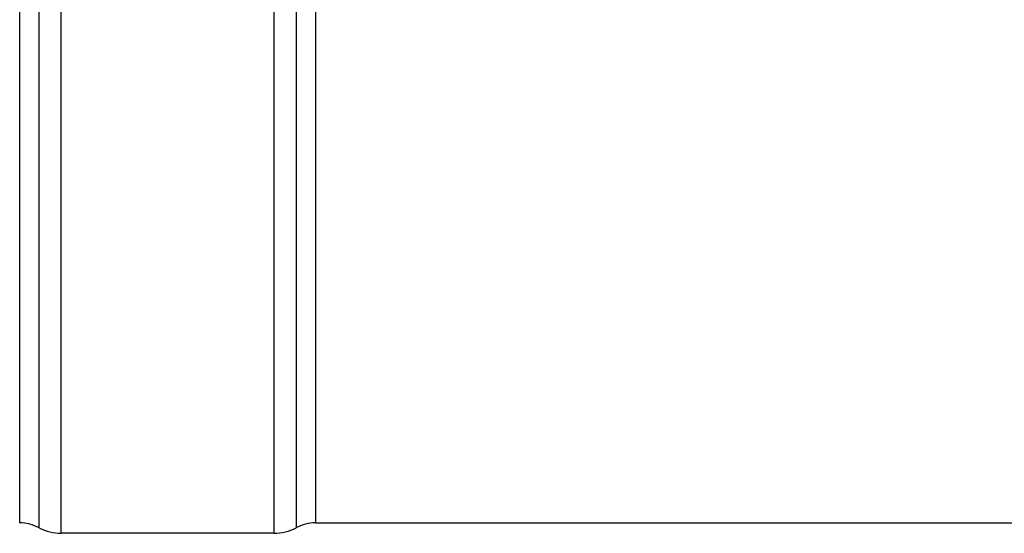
# Model space of a CAD drawing. Header units: millimetres. Extents: x 0 to 297, y 0 to 210.
# Tile 3 of 35: x 64 to 88, y 63 to 76. Entities that reach past the tile are written whole.
import ezdxf

# ---------------------------------------------------------------- set-up
doc = ezdxf.new("R2010")
doc.units = ezdxf.units.MM
doc.header["$LTSCALE"] = 16.335
doc.layers.add('AXES_REF', color=7, linetype='CONTINUOUS')

msp = doc.modelspace()

# ---------------------------------------------------------------- linework, layer by layer
at = {"layer": 'AXES_REF', "color": 9, "linetype": 'Continuous'}
for p, q in [((65.072, 63.181), (65.072, 109.961)), ((70.201, 63.181), (70.201, 109.961)), ((64.543, 63.313), (64.543, 109.828)), ((70.731, 86.371), (70.731, 63.313)), ((71.201, 86.371), (71.201, 63.431))]:
    msp.add_line(p, q, dxfattribs=at)
at = {"layer": 'AXES_REF', "color": 7, "linetype": 'Continuous'}
for p, q in [((64.072, 63.431), (64.072, 109.711)), ((71.201, 63.431), (130.863, 63.431)), ((70.201, 63.181), (65.072, 63.181))]:
    msp.add_line(p, q, dxfattribs=at)
for centre, radius, start, end in [((64.072, 62.431), 1, 61.9275, 90), ((71.201, 62.431), 1, 90, 118.0725), ((65.072, 64.306), 1.125, 241.9275, 270), ((70.201, 64.306), 1.125, 270, 298.0725)]:
    msp.add_arc(centre, radius, start, end, dxfattribs=at)

doc.saveas('drawing.dxf')
